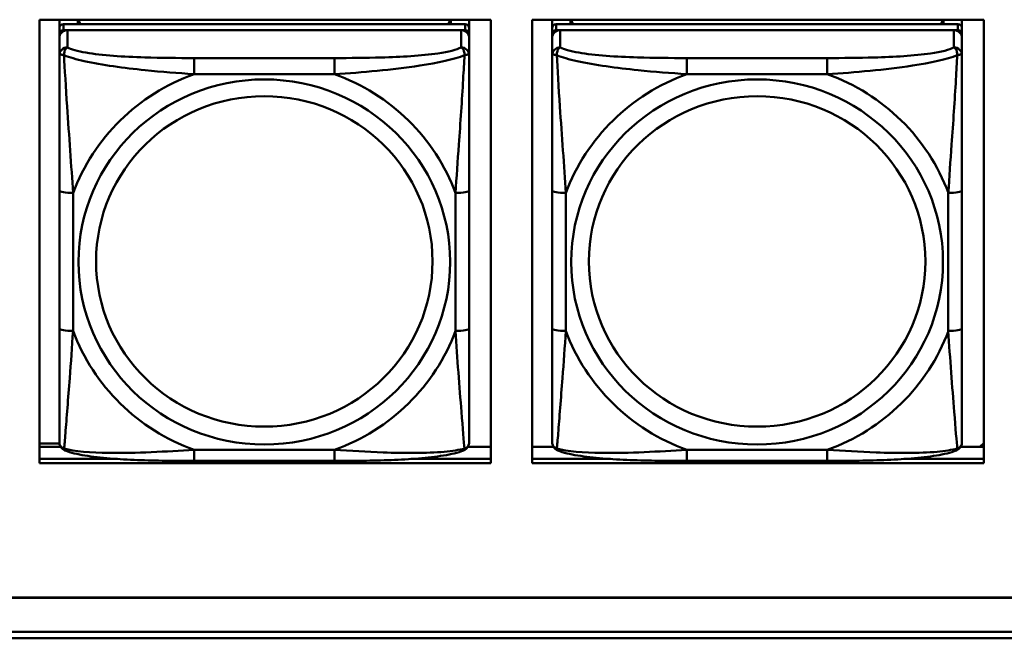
# Model space of a CAD drawing. Header units: inches. Extents: x 0.8 to 72.9, y -5.1 to 48.7.
# Tile 61 of 237: x 46 to 47.4, y 8.2 to 9.1. Entities that reach past the tile are written whole.
import ezdxf

# ---------------------------------------------------------------- set-up
doc = ezdxf.new("R2010")
doc.units = ezdxf.units.IN
doc.header["$MEASUREMENT"] = 0
doc.layers.add('Visible Edges(ROSSANSI)', color=7, linetype='Continuous', lineweight=50)
doc.layers.add('Visible Tangent Edges(ROSSANSI)', color=7, linetype='Continuous', lineweight=50)

msp = doc.modelspace()

# ---------------------------------------------------------------- linework, layer by layer
at = {"layer": 'Visible Edges(ROSSANSI)'}
for p, q in [((46.0027, 8.4186), (46.0027, 9.0573)), ((46.0027, 9.0573), (46.6533, 9.0573)), ((46.0315, 9.0449), (46.0315, 9.0573)), ((46.058, 9.0507), (46.058, 9.0573)), ((46.0618, 9.0507), (46.0585, 9.0573)), ((46.595, 9.0573), (46.5917, 9.0507)), ((46.5955, 9.0573), (46.5955, 9.0507)), ((46.622, 9.0573), (46.622, 9.0449)), ((46.6533, 9.0573), (46.6533, 8.4186)), ((46.7127, 8.4186), (46.7127, 9.0573)), ((46.7127, 9.0573), (47.3633, 9.0573)), ((46.7415, 9.0449), (46.7415, 9.0573)), ((46.768, 9.0507), (46.768, 9.0573)), ((46.7718, 9.0507), (46.7685, 9.0573)), ((47.305, 9.0573), (47.3017, 9.0507)), ((47.3055, 9.0573), (47.3055, 9.0507)), ((47.332, 9.0573), (47.332, 9.0449)), ((47.3633, 9.0573), (47.3633, 8.4186)), ((46.0315, 9.0449), (46.0315, 9.0366)), ((46.0315, 9.0308), (46.0315, 9.0366)), ((46.6161, 9.0507), (46.0374, 9.0507)), ((46.0374, 9.0424), (46.6161, 9.0424)), ((46.6102, 9.0424), (46.0433, 9.0424)), ((46.622, 9.0366), (46.622, 9.0449)), ((46.622, 9.0366), (46.622, 9.0308)), ((46.7415, 9.0449), (46.7415, 9.0366)), ((46.7415, 9.0308), (46.7415, 9.0366)), ((47.3261, 9.0507), (46.7474, 9.0507)), ((46.7474, 9.0424), (47.3261, 9.0424)), ((47.3202, 9.0424), (46.7533, 9.0424)), ((47.332, 9.0366), (47.332, 9.0449)), ((47.332, 9.0366), (47.332, 9.0308)), ((46.0315, 9.0308), (46.0315, 9.0059)), ((46.622, 9.0059), (46.622, 9.0308)), ((46.7415, 9.0308), (46.7415, 9.0059)), ((47.332, 9.0059), (47.332, 9.0308)), ((46.0315, 8.8115), (46.0315, 8.6128)), ((46.622, 8.6128), (46.622, 8.8115)), ((46.7415, 8.8115), (46.7415, 8.6128)), ((47.332, 8.6128), (47.332, 8.8115)), ((46.0027, 8.4471), (46.0316, 8.4471)), ((46.0027, 8.4423), (46.0333, 8.4423)), ((46.6202, 8.4423), (46.6533, 8.4423)), ((46.7127, 8.4423), (46.7433, 8.4423)), ((47.3302, 8.4423), (47.3633, 8.4423)), ((47.3633, 8.4476), (47.3579, 8.4423)), ((46.0027, 8.4247), (46.1154, 8.4247)), ((46.1154, 8.4247), (46.0027, 8.4247)), ((46.6533, 8.4186), (46.0027, 8.4186)), ((46.4279, 8.4219), (46.2256, 8.4219)), ((46.5381, 8.4247), (46.6533, 8.4247)), ((46.6533, 8.4247), (46.5381, 8.4247)), ((46.7127, 8.4247), (46.8254, 8.4247)), ((46.8254, 8.4247), (46.7127, 8.4247)), ((47.3633, 8.4186), (46.7127, 8.4186)), ((47.1379, 8.4219), (46.9356, 8.4219)), ((47.2481, 8.4247), (47.3633, 8.4247)), ((47.3633, 8.4247), (47.2481, 8.4247)), ((35.8154, 8.2252), (53.1906, 8.2252)), ((53.1906, 8.2248), (35.8154, 8.2248)), ((35.8655, 8.1758), (53.2406, 8.1758)), ((53.2406, 8.1664), (35.8645, 8.1664))]:
    msp.add_line(p, q, dxfattribs=at)
for centre, major_axis, start_param, end_param in [((46.0374, 9.0449), (-0.00591, 0), 4.712389, 6.283185), ((46.0374, 9.0366), (-0.00591, 0), 4.712389, 6.283185), ((46.0433, 9.0308), (-0.0118, 0), 4.712389, 6.283185), ((46.6102, 9.0308), (0.0118, 0), 0, 1.570796), ((46.6161, 9.0449), (0.00591, 0), 0, 1.570796), ((46.6161, 9.0366), (0.00591, 0), 0, 1.570796), ((46.7474, 9.0449), (-0.00591, 0), 4.712389, 6.283185), ((46.7474, 9.0366), (-0.00591, 0), 4.712389, 6.283185), ((46.7533, 9.0308), (-0.0118, 0), 4.712389, 6.283185), ((47.3202, 9.0308), (0.0118, 0), 0, 1.570796), ((47.3261, 9.0449), (0.00591, 0), 0, 1.570796), ((47.3261, 9.0366), (0.00591, 0), 0, 1.570796)]:
    msp.add_ellipse(centre, major_axis=major_axis, ratio=0.981793, start_param=start_param, end_param=end_param, dxfattribs=at)
for points, knots in [([(46.0315, 9.0059), (46.0315, 8.9968), (46.0315, 8.9816), (46.0315, 8.9644), (46.0315, 8.938), (46.0315, 8.9077), (46.0315, 8.8783), (46.0315, 8.8559), (46.0315, 8.8335), (46.0315, 8.8115)], [-0.7968224, -0.7968224, -0.7968224, -0.7968224, -0.6514613, -0.6514613, -0.6514613, -0.427691, -0.427691, -0.427691, -0.2569517, -0.2569517, -0.2569517, -0.2569517]), ([(46.622, 8.8115), (46.622, 8.8347), (46.622, 8.8584), (46.622, 8.8821), (46.622, 8.9132), (46.622, 8.9455), (46.622, 8.9723), (46.622, 8.9862), (46.622, 8.9982), (46.622, 9.0059)], [0.2569537, 0.2569537, 0.2569537, 0.2569537, 0.4371919, 0.4371919, 0.4371919, 0.6739428, 0.6739428, 0.6739428, 0.7963818, 0.7963818, 0.7963818, 0.7963818]), ([(46.7415, 9.0059), (46.7415, 8.9968), (46.7415, 8.9816), (46.7415, 8.9644), (46.7415, 8.938), (46.7415, 8.9077), (46.7415, 8.8783), (46.7415, 8.8559), (46.7415, 8.8335), (46.7415, 8.8115)], [-0.7968224, -0.7968224, -0.7968224, -0.7968224, -0.6514613, -0.6514613, -0.6514613, -0.427691, -0.427691, -0.427691, -0.2569517, -0.2569517, -0.2569517, -0.2569517]), ([(47.332, 8.8115), (47.332, 8.8347), (47.332, 8.8584), (47.332, 8.8821), (47.332, 8.9132), (47.332, 8.9455), (47.332, 8.9723), (47.332, 8.9862), (47.332, 8.9982), (47.332, 9.0059)], [0.2569537, 0.2569537, 0.2569537, 0.2569537, 0.4371919, 0.4371919, 0.4371919, 0.6739428, 0.6739428, 0.6739428, 0.7963818, 0.7963818, 0.7963818, 0.7963818]), ([(46.0315, 8.6128), (46.0315, 8.5896), (46.0315, 8.5662), (46.0315, 8.544), (46.0315, 8.5149), (46.0315, 8.4866), (46.0315, 8.4677), (46.0315, 8.458), (46.0315, 8.4511), (46.0315, 8.4493)], [0.2569537, 0.2569537, 0.2569537, 0.2569537, 0.4371919, 0.4371919, 0.4371919, 0.6739428, 0.6739428, 0.6739428, 0.7963818, 0.7963818, 0.7963818, 0.7963818]), ([(46.622, 8.4493), (46.622, 8.4515), (46.622, 8.4607), (46.622, 8.4735), (46.622, 8.493), (46.622, 8.5199), (46.622, 8.5476), (46.622, 8.5688), (46.622, 8.5908), (46.622, 8.6128)], [-0.7968224, -0.7968224, -0.7968224, -0.7968224, -0.6514613, -0.6514613, -0.6514613, -0.427691, -0.427691, -0.427691, -0.2569517, -0.2569517, -0.2569517, -0.2569517]), ([(46.7415, 8.6128), (46.7415, 8.5896), (46.7415, 8.5662), (46.7415, 8.544), (46.7415, 8.5149), (46.7415, 8.4866), (46.7415, 8.4677), (46.7415, 8.458), (46.7415, 8.4511), (46.7415, 8.4493)], [0.2569537, 0.2569537, 0.2569537, 0.2569537, 0.4371919, 0.4371919, 0.4371919, 0.6739428, 0.6739428, 0.6739428, 0.7963818, 0.7963818, 0.7963818, 0.7963818]), ([(47.332, 8.4493), (47.332, 8.4515), (47.332, 8.4607), (47.332, 8.4735), (47.332, 8.493), (47.332, 8.5199), (47.332, 8.5476), (47.332, 8.5688), (47.332, 8.5908), (47.332, 8.6128)], [-0.7968224, -0.7968224, -0.7968224, -0.7968224, -0.6514613, -0.6514613, -0.6514613, -0.427691, -0.427691, -0.427691, -0.2569517, -0.2569517, -0.2569517, -0.2569517]), ([(46.0395, 8.437), (46.0385, 8.4375), (46.0374, 8.4381), (46.0354, 8.4396), (46.0345, 8.4406), (46.0332, 8.4425), (46.0327, 8.4435), (46.032, 8.4454), (46.0318, 8.4463), (46.0315, 8.4479), (46.0315, 8.4487), (46.0315, 8.4493)], [0.02510739, 0.02510739, 0.02510739, 0.02510739, 0.03073999, 0.03073999, 0.03637259, 0.03637259, 0.0420052, 0.0420052, 0.0476378, 0.0476378, 0.0532704, 0.0532704, 0.0532704, 0.0532704]), ([(46.614, 8.437), (46.6151, 8.4375), (46.6161, 8.4381), (46.6181, 8.4396), (46.619, 8.4406), (46.6203, 8.4425), (46.6208, 8.4435), (46.6215, 8.4454), (46.6217, 8.4463), (46.622, 8.4479), (46.622, 8.4487), (46.622, 8.4493)], [0.02510739, 0.02510739, 0.02510739, 0.02510739, 0.03073999, 0.03073999, 0.03637259, 0.03637259, 0.0420052, 0.0420052, 0.0476378, 0.0476378, 0.0532704, 0.0532704, 0.0532704, 0.0532704]), ([(46.7495, 8.437), (46.7485, 8.4375), (46.7474, 8.4381), (46.7454, 8.4396), (46.7445, 8.4406), (46.7432, 8.4425), (46.7427, 8.4435), (46.742, 8.4454), (46.7418, 8.4463), (46.7415, 8.4479), (46.7415, 8.4487), (46.7415, 8.4493)], [0.02510739, 0.02510739, 0.02510739, 0.02510739, 0.03073999, 0.03073999, 0.03637259, 0.03637259, 0.0420052, 0.0420052, 0.0476378, 0.0476378, 0.0532704, 0.0532704, 0.0532704, 0.0532704]), ([(47.324, 8.437), (47.3251, 8.4375), (47.3261, 8.4381), (47.3281, 8.4396), (47.329, 8.4406), (47.3303, 8.4425), (47.3308, 8.4435), (47.3315, 8.4454), (47.3317, 8.4463), (47.332, 8.4479), (47.332, 8.4487), (47.332, 8.4493)], [0.02510739, 0.02510739, 0.02510739, 0.02510739, 0.03073999, 0.03073999, 0.03637259, 0.03637259, 0.0420052, 0.0420052, 0.0476378, 0.0476378, 0.0532704, 0.0532704, 0.0532704, 0.0532704]), ([(46.2256, 8.4219), (46.2121, 8.4219), (46.1984, 8.422), (46.1711, 8.4223), (46.1575, 8.4226), (46.1307, 8.4237), (46.1173, 8.4244), (46.0917, 8.4266), (46.0795, 8.4279), (46.0574, 8.4315), (46.048, 8.4335), (46.0395, 8.437)], [0.2569517, 0.2569517, 0.2569517, 0.2569517, 0.3597049, 0.3597049, 0.4624581, 0.4624581, 0.5652112, 0.5652112, 0.6679644, 0.6679644, 0.7707176, 0.7707176, 0.7707176, 0.7707176]), ([(46.614, 8.437), (46.6055, 8.4335), (46.5961, 8.4315), (46.574, 8.4279), (46.5618, 8.4266), (46.5361, 8.4244), (46.5228, 8.4237), (46.496, 8.4226), (46.4824, 8.4223), (46.4551, 8.422), (46.4414, 8.4219), (46.4279, 8.4219)], [-0.7703505, -0.7703505, -0.7703505, -0.7703505, -0.6676711, -0.6676711, -0.5649918, -0.5649918, -0.4623124, -0.4623124, -0.3596331, -0.3596331, -0.2569537, -0.2569537, -0.2569537, -0.2569537]), ([(46.9356, 8.4219), (46.9221, 8.4219), (46.9084, 8.422), (46.8811, 8.4223), (46.8675, 8.4226), (46.8407, 8.4237), (46.8273, 8.4244), (46.8017, 8.4266), (46.7895, 8.4279), (46.7674, 8.4315), (46.758, 8.4335), (46.7495, 8.437)], [0.2569517, 0.2569517, 0.2569517, 0.2569517, 0.3597049, 0.3597049, 0.4624581, 0.4624581, 0.5652112, 0.5652112, 0.6679644, 0.6679644, 0.7707176, 0.7707176, 0.7707176, 0.7707176]), ([(47.324, 8.437), (47.3155, 8.4335), (47.3061, 8.4315), (47.284, 8.4279), (47.2718, 8.4266), (47.2461, 8.4244), (47.2328, 8.4237), (47.206, 8.4226), (47.1924, 8.4223), (47.1651, 8.422), (47.1514, 8.4219), (47.1379, 8.4219)], [-0.7703505, -0.7703505, -0.7703505, -0.7703505, -0.6676711, -0.6676711, -0.5649918, -0.5649918, -0.4623124, -0.4623124, -0.3596331, -0.3596331, -0.2569537, -0.2569537, -0.2569537, -0.2569537])]:
    msp.add_open_spline(points, degree=3, knots=knots, dxfattribs=at)
at = {"layer": 'Visible Tangent Edges(ROSSANSI)'}
for p, q in [((46.0374, 9.0424), (46.0374, 9.0507)), ((46.0433, 9.0175), (46.0433, 9.0424)), ((46.6102, 9.0424), (46.6102, 9.0175)), ((46.6161, 9.0507), (46.6161, 9.0424)), ((46.7474, 9.0424), (46.7474, 9.0507)), ((46.7533, 9.0175), (46.7533, 9.0424)), ((47.3202, 9.0424), (47.3202, 9.0175)), ((47.3261, 9.0507), (47.3261, 9.0424)), ((46.2256, 9.0021), (46.2256, 8.979)), ((46.4279, 9.0021), (46.2256, 9.0021)), ((46.4279, 9.0021), (46.4279, 8.979)), ((46.9356, 9.0021), (46.9356, 8.979)), ((47.1379, 9.0021), (46.9356, 9.0021)), ((47.1379, 9.0021), (47.1379, 8.979)), ((46.2256, 8.979), (46.4279, 8.979)), ((46.9356, 8.979), (47.1379, 8.979)), ((46.0512, 8.6091), (46.0512, 8.8077)), ((46.6023, 8.8077), (46.6023, 8.6091)), ((46.7612, 8.6091), (46.7612, 8.8077)), ((47.3123, 8.8077), (47.3123, 8.6091)), ((46.4279, 8.4378), (46.2256, 8.4378)), ((46.2256, 8.4219), (46.2256, 8.4378)), ((46.4279, 8.4219), (46.4279, 8.4378)), ((47.1379, 8.4378), (46.9356, 8.4378)), ((46.9356, 8.4219), (46.9356, 8.4378)), ((47.1379, 8.4219), (47.1379, 8.4378))]:
    msp.add_line(p, q, dxfattribs=at)
for centre, major_axis, ratio, start_param, end_param in [((46.0433, 9.0059), (-0.0118, 0), 0.981793, 4.712389, 6.283185), ((46.6102, 9.0059), (0.0118, 0), 0.981793, 0, 1.570796), ((46.7533, 9.0059), (-0.0118, 0), 0.981793, 4.712389, 6.283185), ((47.3202, 9.0059), (0.0118, 0), 0.981793, 0, 1.570796), ((46.3268, 8.7084), (-0.2936, 0), 0.981793, 5.064156, 5.931419), ((46.3268, 8.7084), (0.2936, 0), 0.981793, 0.351767, 1.21903), ((47.0368, 8.7084), (-0.2936, 0), 0.981793, 5.064156, 5.931419), ((47.0368, 8.7084), (0.2936, 0), 0.981793, 0.351767, 1.21903), ((46.0512, 8.8115), (-0.0197, 0), 0.189952, 0, 1.570796), ((46.6023, 8.8115), (0.0197, 0), 0.189952, 4.712389, 6.283185), ((46.7612, 8.8115), (-0.0197, 0), 0.189952, 0, 1.570796), ((47.3123, 8.8115), (0.0197, 0), 0.189952, 4.712389, 6.283185), ((46.0512, 8.6128), (-0.0197, 0), 0.189952, 0, 1.570796), ((46.6023, 8.6128), (0.0197, 0), 0.189952, 4.712389, 6.283185), ((46.7612, 8.6128), (-0.0197, 0), 0.189952, 0, 1.570796), ((47.3123, 8.6128), (0.0197, 0), 0.189952, 4.712389, 6.283185), ((46.3268, 8.7084), (-0.2936, 0), 0.981793, 0.351767, 1.21903), ((46.3268, 8.7084), (0.2936, 0), 0.981793, 5.064156, 5.931419), ((47.0368, 8.7084), (-0.2936, 0), 0.981793, 0.351767, 1.21903), ((47.0368, 8.7084), (0.2936, 0), 0.981793, 5.064156, 5.931419)]:
    msp.add_ellipse(centre, major_axis=major_axis, ratio=ratio, start_param=start_param, end_param=end_param, dxfattribs=at)
for centre, major_axis in [((46.3268, 8.7084), (-0.2678, 0)), ((47.0368, 8.7084), (-0.2678, 0)), ((46.3268, 8.7092), (-0.2424, 0)), ((47.0368, 8.7092), (-0.2424, 0))]:
    msp.add_ellipse(centre, major_axis=major_axis, ratio=0.981793, dxfattribs=at)
for points, knots in [([(46.0383, 9.006), (46.0383, 9.0071), (46.0384, 9.0081), (46.0386, 9.0102), (46.0388, 9.0111), (46.0392, 9.0126), (46.0394, 9.0131), (46.0398, 9.0138), (46.0399, 9.014), (46.0402, 9.0146), (46.0404, 9.0149), (46.041, 9.0157), (46.0414, 9.0161), (46.0422, 9.0169), (46.0428, 9.0173), (46.0433, 9.0175)], [-0.00023197, -0.00023197, -0.00023197, -0.00023197, 0.00913095, 0.00913095, 0.01983142, 0.01983142, 0.02651922, 0.02651922, 0.02986312, 0.02986312, 0.03521335, 0.03521335, 0.04377373, 0.04377373, 0.0532704, 0.0532704, 0.0532704, 0.0532704]), ([(46.2256, 9.0021), (46.2019, 9.0021), (46.178, 9.0022), (46.1546, 9.003), (46.1239, 9.0039), (46.093, 9.0059), (46.0698, 9.0099), (46.0578, 9.012), (46.0481, 9.0146), (46.0433, 9.0175)], [0.2569537, 0.2569537, 0.2569537, 0.2569537, 0.4371919, 0.4371919, 0.4371919, 0.6739428, 0.6739428, 0.6739428, 0.7963818, 0.7963818, 0.7963818, 0.7963818]), ([(46.6102, 9.0175), (46.6045, 9.0141), (46.592, 9.011), (46.5768, 9.0088), (46.5533, 9.0054), (46.5242, 9.0037), (46.4951, 9.0029), (46.473, 9.0022), (46.4503, 9.0021), (46.4279, 9.0021)], [-0.7968224, -0.7968224, -0.7968224, -0.7968224, -0.6514613, -0.6514613, -0.6514613, -0.427691, -0.427691, -0.427691, -0.2569517, -0.2569517, -0.2569517, -0.2569517]), ([(46.6102, 9.0175), (46.6107, 9.0173), (46.6113, 9.0169), (46.6121, 9.0161), (46.6125, 9.0157), (46.6131, 9.0149), (46.6133, 9.0146), (46.6136, 9.014), (46.6137, 9.0138), (46.6141, 9.0131), (46.6143, 9.0126), (46.6147, 9.0111), (46.6149, 9.0102), (46.6151, 9.0081), (46.6152, 9.0071), (46.6152, 9.006)], [-0.0532704, -0.0532704, -0.0532704, -0.0532704, -0.04377373, -0.04377373, -0.03521335, -0.03521335, -0.02986312, -0.02986312, -0.02651922, -0.02651922, -0.01983142, -0.01983142, -0.00913095, -0.00913095, 0.00023197, 0.00023197, 0.00023197, 0.00023197]), ([(46.7483, 9.006), (46.7483, 9.0071), (46.7484, 9.0081), (46.7486, 9.0102), (46.7488, 9.0111), (46.7492, 9.0126), (46.7494, 9.0131), (46.7498, 9.0138), (46.7499, 9.014), (46.7502, 9.0146), (46.7504, 9.0149), (46.751, 9.0157), (46.7514, 9.0161), (46.7522, 9.0169), (46.7528, 9.0173), (46.7533, 9.0175)], [-0.00023197, -0.00023197, -0.00023197, -0.00023197, 0.00913095, 0.00913095, 0.01983142, 0.01983142, 0.02651922, 0.02651922, 0.02986312, 0.02986312, 0.03521335, 0.03521335, 0.04377373, 0.04377373, 0.0532704, 0.0532704, 0.0532704, 0.0532704]), ([(46.9356, 9.0021), (46.9119, 9.0021), (46.888, 9.0022), (46.8646, 9.003), (46.8339, 9.0039), (46.803, 9.0059), (46.7798, 9.0099), (46.7678, 9.012), (46.7581, 9.0146), (46.7533, 9.0175)], [0.2569537, 0.2569537, 0.2569537, 0.2569537, 0.4371919, 0.4371919, 0.4371919, 0.6739428, 0.6739428, 0.6739428, 0.7963818, 0.7963818, 0.7963818, 0.7963818]), ([(47.3202, 9.0175), (47.3145, 9.0141), (47.302, 9.011), (47.2868, 9.0088), (47.2633, 9.0054), (47.2342, 9.0037), (47.2051, 9.0029), (47.183, 9.0022), (47.1603, 9.0021), (47.1379, 9.0021)], [-0.7968224, -0.7968224, -0.7968224, -0.7968224, -0.6514613, -0.6514613, -0.6514613, -0.427691, -0.427691, -0.427691, -0.2569517, -0.2569517, -0.2569517, -0.2569517]), ([(47.3202, 9.0175), (47.3207, 9.0173), (47.3213, 9.0169), (47.3221, 9.0161), (47.3225, 9.0157), (47.3231, 9.0149), (47.3233, 9.0146), (47.3236, 9.014), (47.3237, 9.0138), (47.3241, 9.0131), (47.3243, 9.0126), (47.3247, 9.0111), (47.3249, 9.0102), (47.3251, 9.0081), (47.3252, 9.0071), (47.3252, 9.006)], [-0.0532704, -0.0532704, -0.0532704, -0.0532704, -0.04377373, -0.04377373, -0.03521335, -0.03521335, -0.02986312, -0.02986312, -0.02651922, -0.02651922, -0.01983142, -0.01983142, -0.00913095, -0.00913095, 0.00023197, 0.00023197, 0.00023197, 0.00023197]), ([(46.0315, 9.0059), (46.0315, 9.0062), (46.0315, 9.0064), (46.0318, 9.0067), (46.032, 9.0069), (46.0324, 9.007), (46.0325, 9.0071), (46.0328, 9.0071), (46.033, 9.0071), (46.0334, 9.0071), (46.0337, 9.0071), (46.0346, 9.007), (46.0353, 9.0069), (46.0367, 9.0065), (46.0375, 9.0063), (46.0383, 9.006)], [-0.0532704, -0.0532704, -0.0532704, -0.0532704, -0.04377373, -0.04377373, -0.03521335, -0.03521335, -0.02986312, -0.02986312, -0.02651922, -0.02651922, -0.01983142, -0.01983142, -0.00913095, -0.00913095, 0.00023197, 0.00023197, 0.00023197, 0.00023197]), ([(46.0383, 9.006), (46.046, 9.0031), (46.056, 9.0002), (46.093, 8.992), (46.1247, 8.9878), (46.179, 8.9822), (46.2022, 8.9803), (46.2256, 8.979)], [-0.7478145, -0.7478145, -0.7478145, -0.7478145, -0.6493253, -0.6493253, -0.427691, -0.427691, -0.2569537, -0.2569537, -0.2569537, -0.2569537]), ([(46.0512, 8.8077), (46.0488, 8.8474), (46.0455, 8.8896), (46.0409, 8.9596), (46.0392, 8.987), (46.0383, 9.006)], [0.2569517, 0.2569517, 0.2569517, 0.2569517, 0.5559983, 0.5559983, 0.7482818, 0.7482818, 0.7482818, 0.7482818]), ([(46.4279, 8.979), (46.4684, 8.9813), (46.5107, 8.9851), (46.5764, 8.9952), (46.6008, 9.0002), (46.6152, 9.006)], [0.2569517, 0.2569517, 0.2569517, 0.2569517, 0.5559983, 0.5559983, 0.7482818, 0.7482818, 0.7482818, 0.7482818]), ([(46.6152, 9.006), (46.6147, 8.996), (46.614, 8.984), (46.6116, 8.9419), (46.6093, 8.9087), (46.6054, 8.8537), (46.6037, 8.8306), (46.6023, 8.8077)], [-0.7478145, -0.7478145, -0.7478145, -0.7478145, -0.6493253, -0.6493253, -0.427691, -0.427691, -0.2569537, -0.2569537, -0.2569537, -0.2569537]), ([(46.6152, 9.006), (46.616, 9.0063), (46.6168, 9.0065), (46.6182, 9.0069), (46.6189, 9.007), (46.6198, 9.0071), (46.6201, 9.0071), (46.6205, 9.0071), (46.6207, 9.0071), (46.621, 9.0071), (46.6211, 9.007), (46.6215, 9.0069), (46.6217, 9.0067), (46.622, 9.0064), (46.622, 9.0062), (46.622, 9.0059)], [-0.00023197, -0.00023197, -0.00023197, -0.00023197, 0.00913095, 0.00913095, 0.01983142, 0.01983142, 0.02651922, 0.02651922, 0.02986312, 0.02986312, 0.03521335, 0.03521335, 0.04377373, 0.04377373, 0.0532704, 0.0532704, 0.0532704, 0.0532704]), ([(46.7415, 9.0059), (46.7415, 9.0062), (46.7415, 9.0064), (46.7418, 9.0067), (46.742, 9.0069), (46.7424, 9.007), (46.7425, 9.0071), (46.7428, 9.0071), (46.743, 9.0071), (46.7434, 9.0071), (46.7437, 9.0071), (46.7446, 9.007), (46.7453, 9.0069), (46.7467, 9.0065), (46.7475, 9.0063), (46.7483, 9.006)], [-0.0532704, -0.0532704, -0.0532704, -0.0532704, -0.04377373, -0.04377373, -0.03521335, -0.03521335, -0.02986312, -0.02986312, -0.02651922, -0.02651922, -0.01983142, -0.01983142, -0.00913095, -0.00913095, 0.00023197, 0.00023197, 0.00023197, 0.00023197]), ([(46.7483, 9.006), (46.756, 9.0031), (46.766, 9.0002), (46.803, 8.992), (46.8347, 8.9878), (46.889, 8.9822), (46.9122, 8.9803), (46.9356, 8.979)], [-0.7478145, -0.7478145, -0.7478145, -0.7478145, -0.6493253, -0.6493253, -0.427691, -0.427691, -0.2569537, -0.2569537, -0.2569537, -0.2569537]), ([(46.7612, 8.8077), (46.7588, 8.8474), (46.7555, 8.8896), (46.7509, 8.9596), (46.7492, 8.987), (46.7483, 9.006)], [0.2569517, 0.2569517, 0.2569517, 0.2569517, 0.5559983, 0.5559983, 0.7482818, 0.7482818, 0.7482818, 0.7482818]), ([(47.1379, 8.979), (47.1784, 8.9813), (47.2207, 8.9851), (47.2864, 8.9952), (47.3108, 9.0002), (47.3252, 9.006)], [0.2569517, 0.2569517, 0.2569517, 0.2569517, 0.5559983, 0.5559983, 0.7482818, 0.7482818, 0.7482818, 0.7482818]), ([(47.3252, 9.006), (47.3247, 8.996), (47.324, 8.984), (47.3216, 8.9419), (47.3193, 8.9087), (47.3154, 8.8537), (47.3137, 8.8306), (47.3123, 8.8077)], [-0.7478145, -0.7478145, -0.7478145, -0.7478145, -0.6493253, -0.6493253, -0.427691, -0.427691, -0.2569537, -0.2569537, -0.2569537, -0.2569537]), ([(47.3252, 9.006), (47.326, 9.0063), (47.3268, 9.0065), (47.3282, 9.0069), (47.3289, 9.007), (47.3298, 9.0071), (47.3301, 9.0071), (47.3305, 9.0071), (47.3307, 9.0071), (47.331, 9.0071), (47.3311, 9.007), (47.3315, 9.0069), (47.3317, 9.0067), (47.332, 9.0064), (47.332, 9.0062), (47.332, 9.0059)], [-0.00023197, -0.00023197, -0.00023197, -0.00023197, 0.00913095, 0.00913095, 0.01983142, 0.01983142, 0.02651922, 0.02651922, 0.02986312, 0.02986312, 0.03521335, 0.03521335, 0.04377373, 0.04377373, 0.0532704, 0.0532704, 0.0532704, 0.0532704]), ([(46.0383, 8.4397), (46.0388, 8.4447), (46.0395, 8.4523), (46.0419, 8.4829), (46.0442, 8.512), (46.0481, 8.5635), (46.0498, 8.5861), (46.0512, 8.6091)], [-0.7478145, -0.7478145, -0.7478145, -0.7478145, -0.6493253, -0.6493253, -0.427691, -0.427691, -0.2569537, -0.2569537, -0.2569537, -0.2569537]), ([(46.6023, 8.6091), (46.6047, 8.5693), (46.608, 8.5283), (46.6126, 8.4694), (46.6143, 8.4489), (46.6152, 8.4397)], [0.2569517, 0.2569517, 0.2569517, 0.2569517, 0.5559983, 0.5559983, 0.7482818, 0.7482818, 0.7482818, 0.7482818]), ([(46.7483, 8.4397), (46.7488, 8.4447), (46.7495, 8.4523), (46.7519, 8.4829), (46.7542, 8.512), (46.7581, 8.5635), (46.7598, 8.5861), (46.7612, 8.6091)], [-0.7478145, -0.7478145, -0.7478145, -0.7478145, -0.6493253, -0.6493253, -0.427691, -0.427691, -0.2569537, -0.2569537, -0.2569537, -0.2569537]), ([(47.3123, 8.6091), (47.3147, 8.5693), (47.318, 8.5283), (47.3226, 8.4694), (47.3243, 8.4489), (47.3252, 8.4397)], [0.2569517, 0.2569517, 0.2569517, 0.2569517, 0.5559983, 0.5559983, 0.7482818, 0.7482818, 0.7482818, 0.7482818]), ([(46.0383, 8.4397), (46.0375, 8.4399), (46.0367, 8.4403), (46.0353, 8.4411), (46.0346, 8.4416), (46.0337, 8.4426), (46.0334, 8.443), (46.033, 8.4436), (46.0328, 8.4438), (46.0325, 8.4444), (46.0324, 8.4447), (46.032, 8.4457), (46.0318, 8.4464), (46.0315, 8.4478), (46.0315, 8.4485), (46.0315, 8.4493)], [-0.00023197, -0.00023197, -0.00023197, -0.00023197, 0.00913095, 0.00913095, 0.01983142, 0.01983142, 0.02651922, 0.02651922, 0.02986312, 0.02986312, 0.03521335, 0.03521335, 0.04377373, 0.04377373, 0.0532704, 0.0532704, 0.0532704, 0.0532704]), ([(46.622, 8.4493), (46.622, 8.4485), (46.622, 8.4478), (46.6217, 8.4464), (46.6215, 8.4457), (46.6211, 8.4447), (46.621, 8.4444), (46.6207, 8.4438), (46.6205, 8.4436), (46.6201, 8.443), (46.6198, 8.4426), (46.6189, 8.4416), (46.6182, 8.4411), (46.6168, 8.4403), (46.616, 8.4399), (46.6152, 8.4397)], [-0.0532704, -0.0532704, -0.0532704, -0.0532704, -0.04377373, -0.04377373, -0.03521335, -0.03521335, -0.02986312, -0.02986312, -0.02651922, -0.02651922, -0.01983142, -0.01983142, -0.00913095, -0.00913095, 0.00023197, 0.00023197, 0.00023197, 0.00023197]), ([(46.7483, 8.4397), (46.7475, 8.4399), (46.7467, 8.4403), (46.7453, 8.4411), (46.7446, 8.4416), (46.7437, 8.4426), (46.7434, 8.443), (46.743, 8.4436), (46.7428, 8.4438), (46.7425, 8.4444), (46.7424, 8.4447), (46.742, 8.4457), (46.7418, 8.4464), (46.7415, 8.4478), (46.7415, 8.4485), (46.7415, 8.4493)], [-0.00023197, -0.00023197, -0.00023197, -0.00023197, 0.00913095, 0.00913095, 0.01983142, 0.01983142, 0.02651922, 0.02651922, 0.02986312, 0.02986312, 0.03521335, 0.03521335, 0.04377373, 0.04377373, 0.0532704, 0.0532704, 0.0532704, 0.0532704]), ([(47.332, 8.4493), (47.332, 8.4485), (47.332, 8.4478), (47.3317, 8.4464), (47.3315, 8.4457), (47.3311, 8.4447), (47.331, 8.4444), (47.3307, 8.4438), (47.3305, 8.4436), (47.3301, 8.443), (47.3298, 8.4426), (47.3289, 8.4416), (47.3282, 8.4411), (47.3268, 8.4403), (47.326, 8.4399), (47.3252, 8.4397)], [-0.0532704, -0.0532704, -0.0532704, -0.0532704, -0.04377373, -0.04377373, -0.03521335, -0.03521335, -0.02986312, -0.02986312, -0.02651922, -0.02651922, -0.01983142, -0.01983142, -0.00913095, -0.00913095, 0.00023197, 0.00023197, 0.00023197, 0.00023197]), ([(46.0395, 8.437), (46.0393, 8.4371), (46.0392, 8.4372), (46.0388, 8.4375), (46.0386, 8.4378), (46.0384, 8.4387), (46.0383, 8.4391), (46.0383, 8.4397)], [-0.02510739, -0.02510739, -0.02510739, -0.02510739, -0.01983142, -0.01983142, -0.00913095, -0.00913095, 0.00023197, 0.00023197, 0.00023197, 0.00023197]), ([(46.2256, 8.4378), (46.1851, 8.4355), (46.1428, 8.4328), (46.0771, 8.4338), (46.0527, 8.4357), (46.0383, 8.4397)], [0.2569517, 0.2569517, 0.2569517, 0.2569517, 0.5559983, 0.5559983, 0.7482818, 0.7482818, 0.7482818, 0.7482818]), ([(46.6152, 8.4397), (46.6075, 8.4377), (46.5975, 8.4361), (46.5605, 8.4328), (46.5288, 8.433), (46.4745, 8.435), (46.4513, 8.4364), (46.4279, 8.4378)], [-0.7478145, -0.7478145, -0.7478145, -0.7478145, -0.6493253, -0.6493253, -0.427691, -0.427691, -0.2569537, -0.2569537, -0.2569537, -0.2569537]), ([(46.6152, 8.4397), (46.6152, 8.4391), (46.6151, 8.4387), (46.6149, 8.4378), (46.6147, 8.4375), (46.6143, 8.4372), (46.6142, 8.4371), (46.614, 8.437)], [-0.00023197, -0.00023197, -0.00023197, -0.00023197, 0.00913095, 0.00913095, 0.01983142, 0.01983142, 0.02510739, 0.02510739, 0.02510739, 0.02510739]), ([(46.7495, 8.437), (46.7493, 8.4371), (46.7492, 8.4372), (46.7488, 8.4375), (46.7486, 8.4378), (46.7484, 8.4387), (46.7483, 8.4391), (46.7483, 8.4397)], [-0.02510739, -0.02510739, -0.02510739, -0.02510739, -0.01983142, -0.01983142, -0.00913095, -0.00913095, 0.00023197, 0.00023197, 0.00023197, 0.00023197]), ([(46.9356, 8.4378), (46.8951, 8.4355), (46.8528, 8.4328), (46.7871, 8.4338), (46.7627, 8.4357), (46.7483, 8.4397)], [0.2569517, 0.2569517, 0.2569517, 0.2569517, 0.5559983, 0.5559983, 0.7482818, 0.7482818, 0.7482818, 0.7482818]), ([(47.3252, 8.4397), (47.3175, 8.4377), (47.3075, 8.4361), (47.2705, 8.4328), (47.2388, 8.433), (47.1845, 8.435), (47.1613, 8.4364), (47.1379, 8.4378)], [-0.7478145, -0.7478145, -0.7478145, -0.7478145, -0.6493253, -0.6493253, -0.427691, -0.427691, -0.2569537, -0.2569537, -0.2569537, -0.2569537]), ([(47.3252, 8.4397), (47.3252, 8.4391), (47.3251, 8.4387), (47.3249, 8.4378), (47.3247, 8.4375), (47.3243, 8.4372), (47.3242, 8.4371), (47.324, 8.437)], [-0.00023197, -0.00023197, -0.00023197, -0.00023197, 0.00913095, 0.00913095, 0.01983142, 0.01983142, 0.02510739, 0.02510739, 0.02510739, 0.02510739])]:
    msp.add_open_spline(points, degree=3, knots=knots, dxfattribs=at)

doc.saveas('drawing.dxf')
